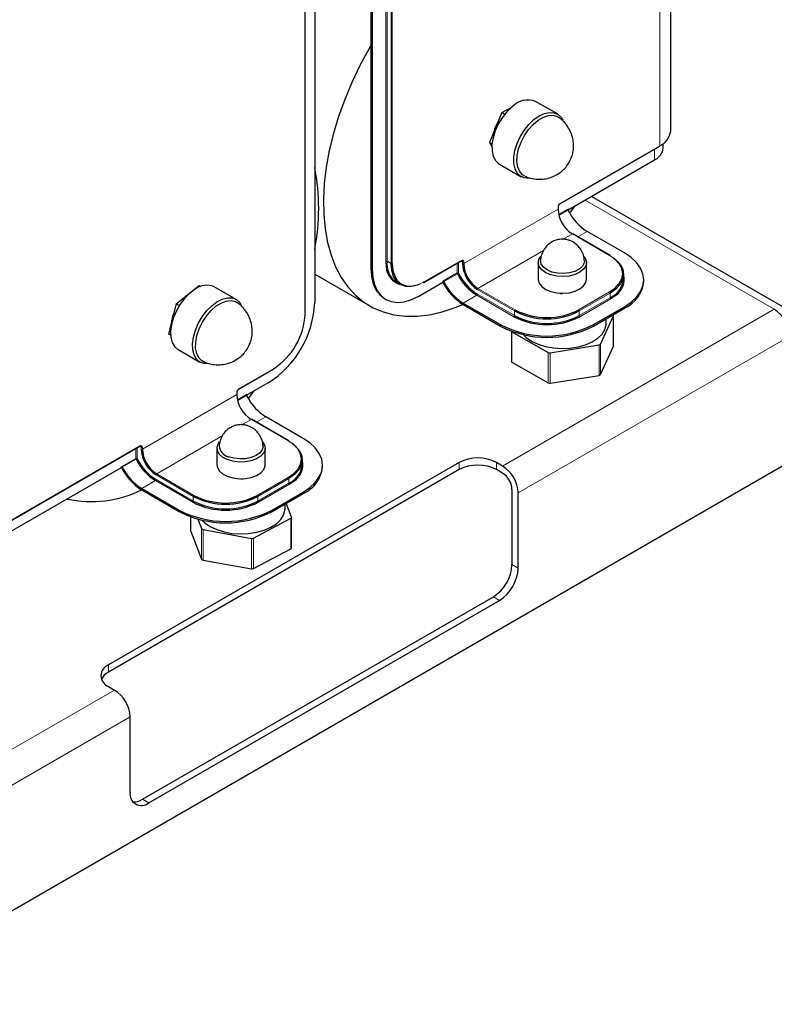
# Model space of a CAD drawing. Header units: millimetres. Extents: x 5 to 418, y 2 to 292.
# Tile 14 of 23: x 341 to 375, y 60 to 105. Entities that reach past the tile are written whole.
import ezdxf

# ---------------------------------------------------------------- set-up
doc = ezdxf.new("R2010")
doc.units = ezdxf.units.MM

msp = doc.modelspace()

# ---------------------------------------------------------------- linework, layer by layer
at = {"color": 7, "linetype": 'Continuous', "lineweight": 25}
for p, q in [((370.4725, 100.0405), (370.4725, 127.7049)), ((356.8141, 118.0955), (356.8141, 93.7626)), ((356.8707, 118.0629), (356.8707, 93.73)), ((354.2544, 116.9991), (354.2544, 92.2196)), ((353.8277, 91.7053), (353.8277, 116.4848)), ((363.8354, 101.4351), (363.8407, 101.438)), ((363.8407, 101.438), (363.8428, 101.4368)), ((362.7799, 100.8699), (363.2316, 101.1118)), ((365.3147, 100.8029), (364.3177, 101.3784)), ((362.7799, 100.8699), (362.2163, 99.5059)), ((362.7799, 100.8699), (362.918, 100.7902)), ((362.2163, 99.5059), (362.334, 99.4379)), ((362.2163, 99.5059), (362.3269, 99.3288)), ((365.4467, 96.7239), (369.9722, 99.3364)), ((370.1325, 99.2567), (370.1325, 99.4556)), ((365.8085, 96.44), (369.7401, 98.7097)), ((362.6678, 98.5205), (363.6648, 97.9449)), ((375.6918, 91.9539), (366.8646, 97.0497)), ((365.3536, 96.481), (365.3536, 96.5626)), ((365.872, 96.2814), (366.1141, 96.6165)), ((367.7094, 94.3602), (366.0124, 95.3398)), ((368.3683, 94.4724), (366.6712, 95.4521)), ((367.7177, 94.3418), (367.7428, 94.3271)), ((359.2242, 93.1317), (360.9212, 94.1114)), ((364.4398, 94.0277), (364.4398, 93.2683)), ((366.6398, 93.2683), (366.6398, 94.0277)), ((354.2544, 93.505), (356.7633, 92.0567)), ((368.3269, 93.2805), (368.3269, 93.4928)), ((347.9464, 92.1516), (348.9891, 92.9832)), ((348.9891, 92.9832), (349.0581, 92.9433)), ((350.6776, 92.353), (349.6806, 92.9286)), ((357.9804, 93.1369), (358.1642, 93.0307)), ((358.992, 92.505), (360.0951, 93.1418)), ((359.2042, 93.1337), (359.1789, 93.1194)), ((369.2469, 93.1825), (369.2469, 93.2478)), ((365.4275, 92.6366), (365.4573, 92.6254)), ((365.4573, 92.6254), (365.4573, 92.6351)), ((365.5233, 92.6334), (365.5233, 92.6233)), ((365.5233, 92.6233), (365.5577, 92.6334)), ((347.9464, 92.1516), (347.5973, 90.7926)), ((347.9464, 92.1516), (348.0875, 92.0702)), ((357.4356, 92.3891), (357.4921, 92.3564)), ((361.0144, 92.1865), (362.7114, 91.2068)), ((361.0144, 92.1212), (362.7114, 91.1415)), ((366.954, 91.2068), (368.3683, 92.0232)), ((366.954, 91.1415), (368.3683, 91.9579)), ((367.2802, 90.3208), (367.8634, 91.6107)), ((367.8666, 90.2372), (367.8666, 91.6253)), ((367.5398, 91.2719), (367.5398, 91.4796)), ((347.5973, 90.7926), (347.6915, 90.7382)), ((347.6927, 90.72), (347.5973, 90.7926)), ((363.2131, 90.9083), (363.2131, 89.5303)), ((363.2428, 90.8773), (364.8865, 89.9408)), ((364.9832, 89.9262), (367.21, 90.2797)), ((367.2802, 88.9326), (367.8634, 90.2226)), ((348.0307, 90.0706), (349.0277, 89.4951)), ((363.2428, 89.4892), (364.8865, 88.5527)), ((350.8096, 88.2741), (352.3652, 89.1722)), ((364.9832, 88.5381), (367.21, 88.8915)), ((352.1331, 88.5454), (351.1856, 87.9984)), ((350.7165, 88.0311), (350.7165, 88.1128)), ((351.2349, 87.8315), (351.477, 88.1667)), ((353.0723, 85.9103), (351.3753, 86.89)), ((353.7312, 86.0226), (352.0341, 87.0023)), ((353.0806, 85.892), (353.1057, 85.8773)), ((336.1725, 79.8243), (346.2841, 85.6616)), ((349.8027, 85.5779), (349.8027, 84.8185)), ((352.0027, 84.8185), (352.0027, 85.5779)), ((333.0624, 60.2348), (376.3091, 85.2006)), ((360.8376, 84.9241), (344.857, 75.6986)), ((353.6898, 84.8307), (353.6898, 85.043)), ((354.6098, 84.7327), (354.6098, 84.798)), ((362.8175, 84.7608), (362.5346, 84.9241)), ((345.4439, 84.6838), (336.5485, 79.5486)), ((360.8376, 84.5974), (344.857, 75.372)), ((362.8175, 84.4342), (362.5346, 84.5974)), ((350.896, 84.1835), (350.9307, 84.1736)), ((350.9307, 84.1736), (350.9307, 84.1837)), ((350.9966, 84.1762), (351.0256, 84.1874)), ((350.9966, 84.1858), (350.9966, 84.1762)), ((346.3772, 83.7367), (348.0743, 82.757)), ((346.3772, 83.6713), (348.0743, 82.6917)), ((352.3169, 82.757), (353.7312, 83.5734)), ((352.3169, 82.6917), (353.7312, 83.5081)), ((363.2417, 83.6993), (363.2417, 80.2698)), ((363.5246, 80.1066), (363.5246, 83.536)), ((352.9027, 82.822), (352.9027, 83.0298)), ((353.2033, 82.4345), (352.961, 83.0635)), ((348.5997, 82.4498), (348.5997, 81.8339)), ((348.9353, 82.3446), (349.1035, 81.9081)), ((351.4717, 81.4781), (353.1733, 82.3795)), ((353.2057, 81.0339), (353.2057, 82.422)), ((348.6021, 81.8214), (349.1035, 80.52)), ((349.1711, 81.8656), (351.3741, 81.4656)), ((351.4717, 80.09), (353.1733, 80.9913)), ((349.1711, 80.4775), (351.3741, 80.0775)), ((346.4126, 69.5747), (362.3932, 78.8001)), ((346.6954, 69.4115), (362.6761, 78.6369)), ((344.857, 74.719), (345.1398, 74.5557)), ((345.8469, 69.9015), (345.8469, 73.3309))]:
    msp.add_line(p, q, dxfattribs=at)
at = {"color": 7, "linetype": 'Continuous', "lineweight": 18}
for p, q in [((369.9805, 127.0192), (369.9805, 99.3548)), ((357.493, 94.0892), (357.493, 118.4221)), ((357.5495, 118.4221), (357.5495, 94.0892)), ((357.7334, 93.9831), (357.7334, 118.316)), ((357.7899, 118.316), (357.7899, 93.9831)), ((353.816, 91.689), (353.816, 116.4684)), ((365.455, 96.7422), (369.9805, 99.3548)), ((369.7401, 98.7097), (369.7401, 99.2024)), ((365.3418, 96.4646), (361.0426, 93.9828)), ((365.3418, 96.4646), (365.3418, 96.5463)), ((365.3761, 96.2318), (365.8085, 96.4814)), ((365.8085, 96.4814), (365.8085, 96.44)), ((375.1918, 91.9043), (366.5717, 96.8806)), ((365.797, 96.431), (365.386, 96.1937)), ((365.5439, 95.079), (365.9924, 95.3379)), ((367.6894, 94.3582), (365.9924, 95.3379)), ((366.6712, 95.4521), (366.2446, 95.2058)), ((361.6932, 92.856), (364.6834, 94.5822)), ((367.8534, 94.2513), (367.6894, 94.3582)), ((357.5112, 93.8307), (357.493, 94.0892)), ((357.5495, 94.0892), (357.7334, 93.9831)), ((359.2324, 93.1501), (360.9295, 94.1297)), ((360.7457, 93.5587), (360.7457, 94.0101)), ((360.8022, 94.0427), (360.8022, 93.5587)), ((360.9861, 94.0644), (360.9129, 94.1066)), ((360.9861, 93.9828), (360.9861, 94.0644)), ((361.0426, 94.0644), (361.0426, 93.9828)), ((356.8141, 93.7626), (356.8707, 93.73)), ((360.0951, 93.1831), (360.7457, 93.5587)), ((360.7559, 93.5208), (360.1272, 93.1579)), ((359.0579, 93.0615), (359.2324, 93.1501)), ((360.0951, 93.1418), (360.0951, 93.1831)), ((360.1517, 93.1091), (360.0951, 93.1418)), ((360.1517, 93.1276), (360.1517, 93.1091)), ((361.6366, 92.5457), (361.0144, 92.1865)), ((363.3337, 91.566), (361.6366, 92.5457)), ((363.3619, 91.8273), (361.6649, 92.807)), ((361.6649, 92.5947), (363.3619, 91.615)), ((361.6932, 92.856), (363.3902, 91.8763)), ((366.2752, 91.8763), (367.6894, 92.6927)), ((367.7177, 92.6437), (366.3035, 91.8273)), ((366.3035, 91.615), (367.7177, 92.4314)), ((367.7177, 92.4314), (367.7177, 92.6437)), ((367.9608, 92.5274), (367.746, 92.3824)), ((367.746, 92.3824), (366.3318, 91.566)), ((368.3683, 91.9579), (368.3683, 92.0232)), ((362.8175, 84.7608), (375.1918, 91.9043)), ((363.3619, 91.615), (363.3619, 91.8273)), ((366.3035, 91.8273), (366.3035, 91.615)), ((367.8634, 90.2226), (367.8634, 91.6107)), ((362.7114, 91.1415), (362.7114, 91.2068)), ((366.954, 91.1415), (366.954, 91.2068)), ((363.2428, 90.8773), (363.2428, 89.4892)), ((363.5246, 83.536), (375.899, 90.6796)), ((367.21, 88.8915), (367.21, 90.2797)), ((367.2802, 90.3208), (367.2802, 88.9326)), ((364.8865, 88.5527), (364.8865, 89.9408)), ((364.9832, 89.9262), (364.9832, 88.5381)), ((350.8179, 88.2924), (352.3735, 89.1905)), ((350.7047, 88.0148), (346.4055, 85.5329)), ((350.7047, 88.0148), (350.7047, 88.0965)), ((350.739, 87.782), (351.1856, 88.0398)), ((351.1682, 87.9859), (350.7489, 87.7439)), ((351.1856, 88.0398), (351.1856, 87.9984)), ((350.9068, 86.6291), (351.3553, 86.888)), ((353.0523, 85.9084), (351.3553, 86.888)), ((352.0341, 87.0023), (351.6074, 86.756)), ((347.0561, 84.4062), (350.0463, 86.1324)), ((353.2163, 85.8015), (353.0523, 85.9084)), ((336.1808, 79.8426), (346.2924, 85.6799)), ((346.1085, 85.1089), (346.1085, 85.5603)), ((346.1651, 85.5929), (346.1651, 85.1089)), ((346.349, 85.6146), (346.2758, 85.6568)), ((346.349, 85.5329), (346.349, 85.6146)), ((346.4055, 85.6146), (346.4055, 85.5329)), ((345.4439, 84.7252), (346.1085, 85.1089)), ((346.1188, 85.071), (345.4818, 84.7033)), ((360.8376, 84.5974), (360.8376, 84.9241)), ((362.5346, 84.5974), (362.5346, 84.9241)), ((345.4439, 84.6838), (345.4439, 84.7252)), ((345.5287, 84.6511), (345.4604, 84.6905)), ((345.5287, 84.6518), (345.5287, 84.6511)), ((348.7248, 83.3775), (347.0278, 84.3572)), ((347.0561, 84.4062), (348.7531, 83.4265)), ((346.9995, 84.0959), (346.3772, 83.7367)), ((348.6966, 83.1162), (346.9995, 84.0959)), ((347.0278, 84.1449), (348.7248, 83.1652)), ((351.6381, 83.4265), (353.0523, 84.2429)), ((353.0806, 84.1939), (351.6664, 83.3775)), ((351.6664, 83.1652), (353.0806, 83.9816)), ((353.1089, 83.9326), (351.6947, 83.1162)), ((353.0806, 83.9816), (353.0806, 84.1939)), ((353.3237, 84.0776), (353.1089, 83.9326)), ((353.7312, 83.5081), (353.7312, 83.5734)), ((348.7248, 83.1652), (348.7248, 83.3775)), ((351.6664, 83.3775), (351.6664, 83.1652)), ((348.0743, 82.6917), (348.0743, 82.757)), ((352.3169, 82.6917), (352.3169, 82.757)), ((348.6021, 82.4489), (348.6021, 81.8214)), ((353.1733, 80.9913), (353.1733, 82.3795)), ((349.1035, 80.52), (349.1035, 81.9081)), ((349.1711, 81.8656), (349.1711, 80.4775)), ((351.3741, 80.0775), (351.3741, 81.4656)), ((351.4717, 81.4781), (351.4717, 80.09)), ((363.2417, 80.2698), (363.5246, 80.1066)), ((362.6761, 78.6369), (362.3932, 78.8001)), ((344.857, 75.372), (344.857, 75.6986)), ((332.7654, 67.4121), (345.1398, 74.5557)), ((333.4725, 66.1874), (345.8469, 73.3309)), ((346.4126, 69.5747), (346.6954, 69.4115))]:
    msp.add_line(p, q, dxfattribs=at)
at = {"color": 7, "linetype": 'Continuous', "lineweight": 25, "flags": 128}
for points in [[(356.8141, 103.9237), (356.7188, 103.7587), (356.3138, 103.0074), (355.9478, 102.2412), (355.6232, 101.4656), (355.3424, 100.6859), (355.1073, 99.9076), (354.9196, 99.1362), (354.7806, 98.3772), (354.6913, 97.6357), (354.6523, 96.9171), (354.6638, 96.2264), (354.7259, 95.5684), (354.838, 94.9477), (354.9994, 94.3687), (355.2089, 93.8354), (355.4652, 93.3516), (355.7662, 92.9207), (356.1101, 92.5457), (356.4943, 92.2293), (356.9162, 91.9736), (357.3727, 91.7804), (357.8608, 91.6511), (358.3769, 91.5867), (358.9175, 91.5874), (359.4787, 91.6535), (360.0567, 91.7843), (360.6473, 91.979), (361.0061, 92.126)], [(363.2413, 101.1199), (363.0099, 100.8972), (362.7996, 100.6331), (362.6196, 100.3391), (362.4778, 100.028), (362.3804, 99.7136), (362.3315, 99.4094), (362.3334, 99.1289), (362.386, 98.8842), (362.4869, 98.6861), (362.6318, 98.5431), (362.6678, 98.5205)], [(364.027, 97.87), (364.0236, 97.8697), (363.8114, 97.8861), (363.6289, 97.9676), (363.484, 98.1105), (363.383, 98.3086), (363.3304, 98.5533), (363.3285, 98.8338), (363.3774, 99.138), (363.4748, 99.4525), (363.6167, 99.7635), (363.7966, 100.0575), (364.0069, 100.3216), (364.2383, 100.5443)], [(363.8336, 97.9662), (363.7256, 98.0311), (363.5925, 98.1807), (363.5046, 98.3842), (363.4661, 98.632), (363.4788, 98.9126), (363.5421, 99.2129), (363.653, 99.5188), (363.8063, 99.816), (363.9949, 100.0906), (364.2099, 100.3298), (364.4413, 100.5224), (364.6783, 100.6594), (364.9098, 100.7344), (365.125, 100.7438), (365.3137, 100.6873), (365.3809, 100.6459)], [(364.2383, 100.5443), (364.4807, 100.7159), (364.7234, 100.8288), (364.956, 100.8781), (365.1682, 100.8616), (365.3507, 100.7802), (365.4956, 100.6373), (365.5524, 100.5436)], [(366.5232, 94.3122), (366.5944, 94.2083), (366.6394, 94.0446), (366.6096, 93.8797), (366.5068, 93.7249), (366.3381, 93.5908), (366.115, 93.4864), (365.8527, 93.4189), (365.5691, 93.3929), (365.2835, 93.4101), (365.0154, 93.4695), (364.783, 93.5669), (364.6022, 93.6956), (364.4853, 93.8471), (364.4402, 94.0108), (364.4701, 94.1757), (364.5596, 94.3159)], [(367.6894, 92.6927), (367.9431, 92.8712), (368.1317, 93.0748), (368.2477, 93.2957), (368.2869, 93.5254), (368.2477, 93.7552), (368.1317, 93.9761), (367.9431, 94.1797), (367.8534, 94.2513)], [(367.8821, 94.2349), (367.9764, 94.1599), (368.1686, 93.9523), (368.287, 93.727), (368.3269, 93.4928), (368.287, 93.2585), (368.1686, 93.0333), (367.9764, 92.8257), (367.7177, 92.6437)], [(368.3683, 92.0232), (368.674, 92.2299), (368.92, 92.4616), (369.1001, 92.7126), (369.21, 92.9769), (369.2469, 93.2478), (369.21, 93.5187), (369.1001, 93.783), (368.92, 94.0341), (368.674, 94.2658), (368.3683, 94.4724)], [(359.0294, 93.0449), (358.9172, 93.0007), (358.6413, 92.9381), (358.387, 92.9482), (358.1642, 93.0308), (357.9812, 93.1826), (357.8453, 93.3977), (357.7616, 93.668), (357.7334, 93.9831)], [(357.7899, 93.9831), (357.8177, 93.6741), (357.8997, 93.409), (358.0331, 93.198), (358.2124, 93.0491), (358.431, 92.9681), (358.6804, 92.9582), (358.951, 93.0196), (359.0579, 93.0615)], [(365.0631, 93.6019), (364.8436, 93.695), (364.6757, 93.8188), (364.572, 93.9641), (364.54, 94.1203), (364.5407, 94.134)], [(366.5389, 94.1339), (366.5278, 94.0199), (366.4493, 93.8694), (366.3035, 93.7366), (366.101, 93.6315), (365.8568, 93.5618), (365.5892, 93.5328), (365.3179, 93.5464), (365.0631, 93.6019)], [(356.8141, 93.7626), (356.8403, 93.3945), (356.918, 93.0656), (357.0453, 92.784), (357.2193, 92.5567), (357.4355, 92.3892), (357.4356, 92.3891)], [(356.8707, 93.73), (356.8968, 93.3618), (356.9745, 93.0329), (357.1019, 92.7513), (357.2758, 92.524), (357.492, 92.3565), (357.7451, 92.253), (358.029, 92.216), (358.3365, 92.2464), (358.6602, 92.3435), (358.992, 92.505)], [(364.4398, 93.2683), (364.4402, 93.2514), (364.4853, 93.0877), (364.6022, 92.9363), (364.783, 92.8075), (365.0154, 92.7101), (365.2835, 92.6508), (365.5691, 92.6335), (365.8527, 92.6595), (366.115, 92.727), (366.3381, 92.8314), (366.5068, 92.9655), (366.6096, 93.1203), (366.6398, 93.2683)], [(348.8058, 92.8169), (348.5645, 92.6363), (348.336, 92.4059), (348.1302, 92.136), (347.956, 91.8382), (347.8212, 91.5257), (347.7316, 91.212), (347.6912, 90.9108), (347.7016, 90.6355), (347.7624, 90.3978), (347.8711, 90.2084), (348.0227, 90.0753), (348.0307, 90.0706)], [(348.3403, 92.4658), (348.3506, 92.4749), (348.4627, 92.5633)], [(349.8028, 92.2414), (350.0463, 92.3644), (350.2813, 92.4246), (350.4975, 92.4191), (350.6856, 92.3483), (350.8372, 92.2153), (350.9409, 92.0382)], [(349.4347, 89.4249), (349.4241, 89.4235), (349.2078, 89.429), (349.0198, 89.4998), (348.8681, 89.6328), (348.7595, 89.8223), (348.6986, 90.0599), (348.6882, 90.3353), (348.7287, 90.6364), (348.8183, 90.9501), (348.9531, 91.2627), (349.1272, 91.5604), (349.333, 91.8304), (349.5616, 92.0607), (349.8028, 92.2414)], [(349.196, 89.5166), (349.1191, 89.5591), (348.9779, 89.6973), (348.8808, 89.891), (348.8325, 90.131), (348.8352, 90.4063), (348.8888, 90.7038), (348.9908, 91.0097), (349.1364, 91.3097), (349.3187, 91.5898), (349.5294, 91.8368), (349.7584, 92.0392), (349.9952, 92.1876), (350.2287, 92.275), (350.4478, 92.2973), (350.6424, 92.2535), (350.7433, 92.1964)], [(347.7469, 91.3819), (347.773, 91.5151), (347.8335, 91.7118)], [(363.7562, 90.7496), (363.8909, 90.6185), (364.1349, 90.4501), (364.4297, 90.3115), (364.7646, 90.2076), (365.1275, 90.1421), (365.5053, 90.1175), (365.8844, 90.1345), (366.251, 90.1927), (366.5919, 90.2899), (366.8948, 90.4226), (367.1487, 90.586), (367.3445, 90.7742), (367.475, 90.9803), (367.5356, 91.197), (367.5398, 91.2719)], [(367.8666, 90.2372), (367.8658, 90.23), (367.8634, 90.2226)], [(351.8745, 85.8754), (351.8994, 85.8466), (351.9859, 85.6885), (351.9986, 85.5229), (351.9366, 85.361), (351.8042, 85.214), (351.6103, 85.0917), (351.3682, 85.0025), (351.0944, 84.9526), (350.8075, 84.9452), (350.5272, 84.981), (350.2724, 85.0575), (350.0605, 85.1694), (349.9061, 85.3091), (349.8196, 85.4672), (349.8069, 85.6328), (349.8688, 85.7947), (349.9198, 85.863)], [(353.0523, 84.2429), (353.306, 84.4213), (353.4945, 84.6249), (353.6106, 84.8459), (353.6498, 85.0756), (353.6106, 85.3054), (353.4945, 85.5263), (353.306, 85.7299), (353.2163, 85.8015)], [(353.245, 85.7851), (353.3393, 85.7101), (353.5315, 85.5025), (353.6499, 85.2772), (353.6898, 85.043), (353.6499, 84.8087), (353.5315, 84.5834), (353.3393, 84.3759), (353.0806, 84.1939)], [(353.7312, 83.5734), (354.0369, 83.78), (354.2829, 84.0117), (354.463, 84.2628), (354.5729, 84.5271), (354.6098, 84.798), (354.5729, 85.0689), (354.463, 85.3332), (354.2829, 85.5842), (354.0369, 85.816), (353.7312, 86.0226)], [(351.9018, 85.6839), (351.9027, 85.6621), (351.8668, 85.5062), (351.7594, 85.3617), (351.5885, 85.2394), (351.3667, 85.1481), (351.1105, 85.0948), (350.8389, 85.0834), (350.572, 85.1147), (350.3297, 85.1864)], [(349.8027, 84.8185), (349.8196, 84.7078), (349.9061, 84.5497), (350.0605, 84.41), (350.2724, 84.2981), (350.5272, 84.2216), (350.8075, 84.1858), (351.0944, 84.1932), (351.3682, 84.2431), (351.6103, 84.3323), (351.8042, 84.4546), (351.9366, 84.6017), (351.9986, 84.7635), (352.0027, 84.8185)], [(349.119, 82.2998), (349.2517, 82.1704), (349.4951, 82.0018), (349.7894, 81.8629), (350.124, 81.7586), (350.4867, 81.6927), (350.8644, 81.6677), (351.2436, 81.6843), (351.6104, 81.7421), (351.9516, 81.839), (352.2549, 81.9713), (352.5094, 82.1344), (352.7057, 82.3224), (352.837, 82.5284), (352.8983, 82.745), (352.9027, 82.822)], [(348.6021, 81.8214), (348.6001, 81.8289), (348.5997, 81.8339)]]:
    msp.add_lwpolyline(points, dxfattribs=at)
at = {"color": 7, "linetype": 'Continuous', "lineweight": 25}
for centre, radius, start, end in [((363.9729, 100.4439), 0.9961, 69.74679, 137.2653), ((364.2299, 99.5127), 1.8752, 149.85507, 165.24652), ((369.6318, 100.1244), 0.8449, 294.37466, 354.3052), ((369.4619, 99.3235), 0.6739, 294.37466, 354.3052), ((369.9609, 99.3526), 0.0197, 305.01333, 6.29885), ((344.8312, 96.4981), 9.6066, 348.7844, 11.2156), ((366.7542, 96.5289), 1.4139, 182.60548, 237.39452), ((367.9505, 97.4908), 2.4069, 207.13153, 237.89045), ((367.7012, 94.3418), 0.0201, 65.69288, 125.61758), ((358.4097, 93.9), 0.9012, 184.40831, 253.72915), ((358.539, 93.9632), 0.9974, 172.74417, 235.94365), ((362.4599, 94.0498), 1.4753, 182.60548, 237.39452), ((362.455, 94.047), 1.4139, 182.60548, 237.39452), ((362.9267, 94.5962), 2.4226, 206.35229, 237.8226), ((362.9236, 94.5952), 2.3636, 206.35229, 237.8226), ((367.4517, 93.2708), 0.9009, 304.40557, 13.72882), ((349.3363, 92.144), 0.8569, 66.30653, 128.24565), ((359.2159, 93.1501), 0.0201, 234.38242, 294.30712), ((362.3675, 94.2717), 2.5408, 206.3368, 237.82127), ((362.2937, 94.2252), 2.4069, 207.13153, 237.89045), ((367.286, 93.3843), 1.0461, 294.37466, 354.3052), ((367.7583, 93.3231), 1.4952, 294.07431, 354.60555), ((365.5397, 94.1863), 1.5631, 266.97579, 269.39615), ((349.6816, 92.4102), 4.5767, 302.38686, 357.61314), ((350.6842, 91.8315), 3.1351, 302.60548, 357.39452), ((364.8327, 94.4592), 3.2585, 242.60967, 297.39033), ((364.8327, 94.6659), 3.197, 242.60967, 297.39033), ((364.8327, 94.4536), 3.197, 242.60967, 297.39033), ((364.8327, 94.6603), 3.1355, 242.60967, 297.39033), ((367.8254, 91.6251), 0.0405, 339.31149, 54.57772), ((374.3637, 90.6097), 1.5368, 2.60548, 57.39452), ((364.8327, 95.263), 4.5774, 242.39104, 297.60896), ((364.8327, 95.1976), 4.5774, 242.39104, 297.60896), ((363.2687, 90.9293), 0.0581, 201.87353, 243.524), ((367.2043, 90.3699), 0.0905, 273.58875, 327.05636), ((364.9566, 90.0779), 0.154, 242.91103, 279.95481), ((363.261, 89.5337), 0.0481, 184.06895, 247.75182), ((367.2043, 88.9818), 0.0905, 273.58875, 327.05636), ((364.9566, 88.6898), 0.154, 242.91103, 279.95481), ((352.1171, 88.0791), 1.4139, 182.60548, 237.39452), ((351.2065, 87.9608), 0.043, 119.09472, 139.36224), ((353.3049, 89.0316), 2.3944, 207.73115, 237.94364), ((353.064, 85.892), 0.0201, 65.69288, 125.61758), ((347.8228, 85.6), 1.4753, 182.60548, 237.39452), ((347.8179, 85.5972), 1.4139, 182.60548, 237.39452), ((350.4535, 85.7237), 0.5513, 184.14321, 257.02017), ((348.2896, 86.1463), 2.4226, 206.35229, 237.8226), ((348.2865, 86.1454), 2.3636, 206.35229, 237.8226), ((352.6489, 84.9345), 1.0461, 294.37466, 354.3052), ((352.8146, 84.8209), 0.9009, 304.40557, 13.72882), ((361.6861, 83.2864), 1.8444, 62.60967, 117.39033), ((361.6861, 82.9598), 1.8444, 62.60967, 117.39033), ((345.4787, 84.622), 0.071, 104.9604, 119.45057), ((347.7304, 85.8219), 2.5408, 206.3368, 237.82127), ((347.6481, 85.7659), 2.3944, 207.73115, 237.94364), ((353.1212, 84.8732), 1.4952, 294.07431, 354.60555), ((361.9894, 83.4662), 1.5368, 2.60548, 57.39452), ((362.3206, 83.6574), 0.9221, 2.60548, 57.39452), ((350.9029, 85.734), 1.5607, 271.02, 273.44284), ((344.0677, 88.3728), 5.2301, 257.93449, 296.10337), ((350.1956, 86.0094), 3.2585, 242.60967, 297.39033), ((350.1956, 86.2161), 3.197, 242.60967, 297.39033), ((350.1956, 86.0038), 3.197, 242.60967, 297.39033), ((350.1956, 86.2105), 3.1355, 242.60967, 297.39033), ((350.1956, 86.8131), 4.5774, 242.39104, 297.60896), ((350.1956, 86.7478), 4.5774, 242.39104, 297.60896), ((353.1587, 82.4231), 0.046, 288.47555, 14.35478), ((349.1778, 81.9512), 0.0859, 210.1065, 265.54246), ((351.404, 81.6194), 0.1567, 259.00909, 295.62379), ((353.1533, 81.0402), 0.0527, 292.2616, 353.15998), ((349.1778, 80.5631), 0.0859, 210.1065, 265.54246), ((351.404, 80.2312), 0.1567, 259.00909, 295.62379), ((361.3995, 80.3537), 1.8442, 302.60548, 357.39452), ((361.6823, 80.1904), 1.8442, 302.60548, 357.39452), ((345.0429, 75.2088), 0.5239, 110.78342, 249.21658), ((345.1829, 74.7372), 0.7136, 117.17551, 154.40501), ((344.3117, 73.2611), 1.5368, 2.60548, 57.39452), ((346.3642, 69.8175), 0.5241, 170.78596, 309.20329), ((346.0259, 70.1744), 0.7136, 265.58771, 302.81842)]:
    msp.add_arc(centre, radius, start, end, dxfattribs=at)
at = {"color": 7, "linetype": 'Continuous', "lineweight": 18}
for centre, radius, start, end in [((365.5875, 96.5351), 0.2459, 122.60548, 177.39452), ((365.3335, 96.5646), 0.0201, 294.39169, 354.11001), ((365.3335, 96.483), 0.0201, 294.37466, 354.3052), ((365.4349, 96.7403), 0.0202, 306.09131, 5.58602), ((366.0041, 95.3215), 0.0201, 65.69288, 125.61758), ((357.5212, 94.0346), 0.0615, 62.60967, 117.39033), ((357.7617, 94.0376), 0.0615, 242.60967, 297.39033), ((360.9099, 94.1276), 0.0197, 305.01333, 6.29885), ((360.9737, 94.0756), 0.0699, 350.78596, 129.20329), ((360.9258, 94.0703), 0.0606, 354.43222, 53.70061), ((361.0144, 94.119), 0.0615, 242.60967, 297.39033), ((361.0144, 94.0373), 0.0615, 242.60967, 297.39033), ((360.7739, 93.5041), 0.0615, 62.60967, 117.39033), ((360.83, 93.5612), 0.0844, 181.72012, 208.60032), ((361.0146, 93.0729), 0.5173, 113.82711, 120.00756), ((360.8303, 93.5595), 0.0281, 181.72012, 208.60032), ((359.2128, 93.1479), 0.0197, 305.01333, 6.29885), ((361.6035, 92.5975), 0.0615, 302.60548, 357.39452), ((361.7263, 92.8042), 0.0615, 122.60548, 177.39452), ((367.6563, 92.6409), 0.0615, 2.60548, 57.39452), ((367.7791, 92.4342), 0.0615, 182.60548, 237.39452), ((353.8077, 91.7073), 0.0201, 294.37466, 354.3052), ((363.3005, 91.6178), 0.0615, 302.60548, 357.39452), ((363.4234, 91.8245), 0.0615, 122.60548, 177.39452), ((366.2421, 91.8245), 0.0615, 2.60548, 57.39452), ((366.3649, 91.6178), 0.0615, 182.60548, 237.39452), ((352.3539, 89.1883), 0.0197, 305.01333, 6.29885), ((350.9504, 88.0853), 0.2459, 122.60548, 177.39452), ((350.6964, 88.1148), 0.0201, 294.39169, 354.11001), ((350.6964, 88.0331), 0.0201, 294.37466, 354.3052), ((350.7978, 88.2905), 0.0202, 306.09131, 5.58602), ((351.367, 86.8717), 0.0201, 65.69288, 125.61758), ((346.3366, 85.6258), 0.0699, 350.78596, 129.20329), ((346.2728, 85.6778), 0.0197, 305.01333, 6.29885), ((346.2887, 85.6205), 0.0606, 354.43222, 53.70061), ((346.3772, 85.6692), 0.0615, 242.60967, 297.39033), ((346.3772, 85.5875), 0.0615, 242.60967, 297.39033), ((346.1368, 85.0543), 0.0615, 62.60967, 117.39033), ((346.1929, 85.1114), 0.0844, 181.72012, 208.60032), ((346.3775, 84.6231), 0.5173, 113.82711, 120.00756), ((346.1932, 85.1097), 0.0281, 181.72012, 208.60032), ((347.0892, 84.3544), 0.0615, 122.60548, 177.39452), ((346.9664, 84.1477), 0.0615, 302.60548, 357.39452), ((353.0192, 84.1911), 0.0615, 2.60548, 57.39452), ((353.142, 83.9844), 0.0615, 182.60548, 237.39452), ((348.6634, 83.168), 0.0615, 302.60548, 357.39452), ((348.7862, 83.3747), 0.0615, 122.60548, 177.39452), ((351.605, 83.3747), 0.0615, 2.60548, 57.39452), ((351.7278, 83.168), 0.0615, 182.60548, 237.39452)]:
    msp.add_arc(centre, radius, start, end, dxfattribs=at)
at = {"color": 7, "linetype": 'Continuous', "lineweight": 25}
for centre, major_axis, ratio, start_param, end_param in [((365.8368, 96.3911), (-0.0283, 0.049), 0.5773346, 6.2831447, 6.5994556), ((360.1234, 93.0928), (-0.0283, 0.049), 0.5773346, 4.7123483, 6.2831447), ((351.228, 88.0153), (0.0424, 0.0735), 0.5773346, 1.570837, 2.281171), ((345.4863, 84.7007), (0.06, -0.0346), 0.0000704, 3.9270314, 4.6373654)]:
    msp.add_ellipse(centre, major_axis=major_axis, ratio=ratio, start_param=start_param, end_param=end_param, dxfattribs=at)
for points, knots in [([(365.8452, 98.5914), (365.8923, 98.685), (365.9594, 98.8187), (366.0181, 99.0369), (366.0491, 99.2394), (366.0477, 99.4916), (366.001, 99.7606), (365.9017, 100.0344), (365.7462, 100.2934), (365.5702, 100.5018), (365.4324, 100.6002), (365.3788, 100.6385)], [0, 0, 0, 0, 0.13598087, 0.1942728, 0.29386531, 0.4023347, 0.52175041, 0.64832202, 0.77971639, 0.91433295, 1, 1, 1, 1]), ([(363.838, 97.9717), (363.8677, 97.9563), (363.9932, 97.8914), (364.2414, 97.8367), (364.5585, 97.8156), (364.8657, 97.8595), (365.146, 97.9545), (365.3781, 98.0848), (365.5565, 98.2276), (365.7129, 98.3872), (365.7961, 98.5155), (365.8452, 98.5914)], [0, 0, 0, 0, 0.0435834, 0.1838898, 0.3262553, 0.4565672, 0.5853992, 0.7100407, 0.8013574, 0.8826019, 1, 1, 1, 1]), ([(365.3536, 96.5626), (365.3544, 96.5736), (365.3561, 96.5961), (365.3708, 96.637), (365.394, 96.6763), (365.4217, 96.7073), (365.4391, 96.7189), (365.4467, 96.7239)], [0, 0, 0, 0, 0.1968975, 0.4035396, 0.6184473, 0.8348682, 1, 1, 1, 1]), ([(365.8085, 96.4814), (365.8084, 96.4812), (365.8043, 96.473), (365.7978, 96.4563), (365.7973, 96.4392), (365.797, 96.431)], [0, 0, 0, 0, 0.0132013, 0.5242772, 1, 1, 1, 1]), ([(365.8085, 96.3932), (365.8044, 96.4023), (365.7988, 96.4146), (365.7974, 96.4276), (365.797, 96.431)], [0, 0, 0, 0, 0.741237, 1, 1, 1, 1]), ([(365.5398, 95.0992), (365.4588, 95.0933), (365.3412, 95.0847), (365.1696, 95.0272), (365.0172, 94.9508), (364.8509, 94.82), (364.7028, 94.6431), (364.5968, 94.4249), (364.5429, 94.2483), (364.5449, 94.1492), (364.5453, 94.1342)], [0, 0, 0, 0, 0.1589006, 0.2305996, 0.3553205, 0.4933078, 0.6450452, 0.8050902, 0.970415, 1, 1, 1, 1]), ([(366.5336, 94.1337), (366.5339, 94.1524), (366.5354, 94.2585), (366.4751, 94.449), (366.3553, 94.6771), (366.1864, 94.8608), (366.0139, 94.9794), (365.8492, 95.0506), (365.6985, 95.0912), (365.5932, 95.0965), (365.5398, 95.0992)], [0, 0, 0, 0, 0.036675, 0.2086039, 0.3840581, 0.5423, 0.694665, 0.7930321, 0.895216, 1, 1, 1, 1]), ([(360.9212, 94.1114), (360.9294, 94.1152), (360.946, 94.1227), (360.9571, 94.1219), (360.96, 94.1193), (360.961, 94.1184)], [0, 0, 0, 0, 0.3944648, 0.7941126, 1, 1, 1, 1]), ([(360.1272, 93.1579), (360.1212, 93.1625), (360.1088, 93.1722), (360.0993, 93.1796), (360.0952, 93.1831), (360.0951, 93.1831)], [0, 0, 0, 0, 0.4757228, 0.9867987, 1, 1, 1, 1]), ([(360.1272, 93.1579), (360.1315, 93.1539), (360.1411, 93.1453), (360.1479, 93.1338), (360.1517, 93.1276)], [0, 0, 0, 0, 0.4573597, 1, 1, 1, 1]), ([(351.2081, 90.1416), (351.2551, 90.2352), (351.3223, 90.3689), (351.381, 90.5871), (351.412, 90.7896), (351.4106, 91.0418), (351.3639, 91.3108), (351.2645, 91.5845), (351.1091, 91.8436), (350.9323, 92.0527), (350.7936, 92.1518), (350.7391, 92.1907)], [0, 0, 0, 0, 0.1357894, 0.1939993, 0.2934516, 0.4017683, 0.5210159, 0.6474094, 0.7786188, 0.9130458, 1, 1, 1, 1]), ([(349.1988, 89.5229), (349.2292, 89.5071), (349.3554, 89.4418), (349.6043, 89.3868), (349.9214, 89.3658), (350.2286, 89.4097), (350.5089, 89.5047), (350.741, 89.635), (350.9194, 89.7778), (351.0758, 89.9374), (351.159, 90.0657), (351.2081, 90.1416)], [0, 0, 0, 0, 0.04452419, 0.18469255, 0.32691798, 0.45710176, 0.58580702, 0.7103259, 0.80155274, 0.88271738, 1, 1, 1, 1]), ([(350.7165, 88.1128), (350.7173, 88.1238), (350.719, 88.1463), (350.7337, 88.1872), (350.7569, 88.2265), (350.7845, 88.2574), (350.802, 88.2691), (350.8096, 88.2741)], [0, 0, 0, 0, 0.1968975, 0.4035396, 0.6184473, 0.8348682, 1, 1, 1, 1]), ([(351.1856, 87.9174), (351.1794, 87.9306), (351.169, 87.9529), (351.1684, 87.9764), (351.1682, 87.9859)], [0, 0, 0, 0, 0.5953389, 1, 1, 1, 1]), ([(351.1739, 87.9888), (351.1719, 87.986), (351.1693, 87.9824), (351.1691, 87.977), (351.169, 87.9757)], [0, 0, 0, 0, 0.759022, 1, 1, 1, 1]), ([(350.9027, 86.6493), (350.8217, 86.6434), (350.7041, 86.6349), (350.5325, 86.5774), (350.3801, 86.501), (350.2138, 86.3702), (350.0657, 86.1933), (349.9597, 85.9751), (349.9057, 85.7981), (349.9078, 85.6987), (349.9082, 85.6833)], [0, 0, 0, 0, 0.158794, 0.2304449, 0.355082, 0.4929767, 0.6446123, 0.8045499, 0.9697638, 1, 1, 1, 1]), ([(351.8965, 85.6842), (351.8968, 85.7028), (351.8983, 85.8088), (351.838, 85.9992), (351.7182, 86.2273), (351.5493, 86.4109), (351.3768, 86.5295), (351.2121, 86.6008), (351.0614, 86.6414), (350.9561, 86.6467), (350.9027, 86.6493)], [0, 0, 0, 0, 0.036465, 0.2084313, 0.3839238, 0.5422002, 0.6945984, 0.792987, 0.8951932, 1, 1, 1, 1]), ([(346.2841, 85.6616), (346.2923, 85.6653), (346.3089, 85.6729), (346.32, 85.672), (346.3229, 85.6695), (346.3239, 85.6686)], [0, 0, 0, 0, 0.3944648, 0.7941126, 1, 1, 1, 1]), ([(345.5287, 84.6511), (345.5286, 84.6513), (345.5232, 84.6595), (345.5114, 84.6734), (345.4922, 84.6867), (345.4747, 84.6926), (345.4649, 84.6912), (345.4604, 84.6905)], [0, 0, 0, 0, 0.0081314, 0.3458684, 0.6295702, 0.8335307, 1, 1, 1, 1]), ([(345.4818, 84.7033), (345.4896, 84.6977), (345.5082, 84.6844), (345.5212, 84.6637), (345.5287, 84.6518)], [0, 0, 0, 0, 0.4217446, 1, 1, 1, 1])]:
    msp.add_open_spline(points, degree=3, knots=knots, dxfattribs=at)

doc.saveas('drawing.dxf')
